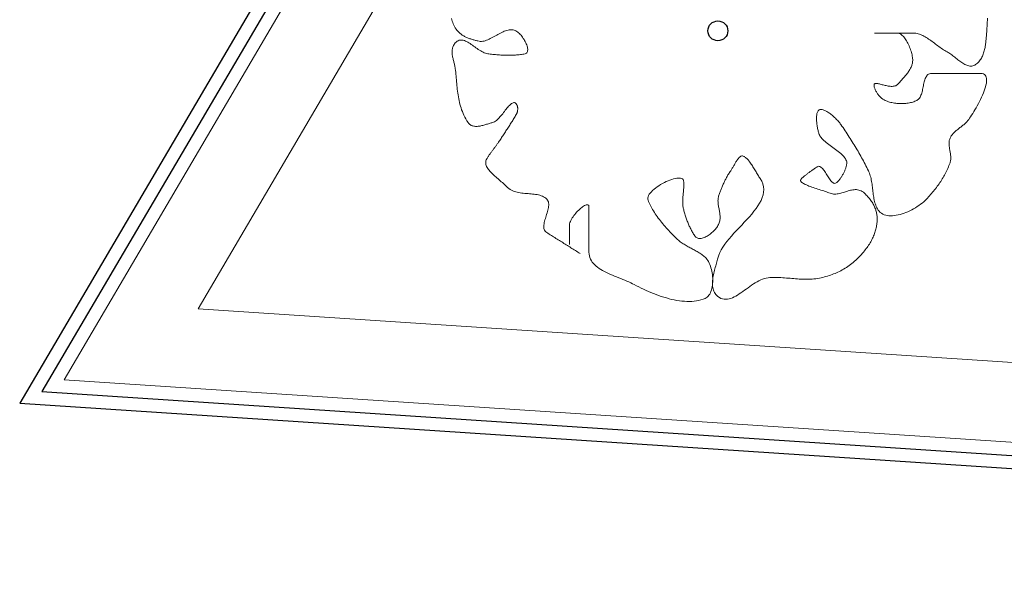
# Model space of a CAD drawing. Extents: x -1000932 to 2054797, y 285738 to 764020.
# Tile 10 of 256: x -398934 to -391503, y 536632 to 540911. Entities that reach past the tile are written whole.
import ezdxf

# ---------------------------------------------------------------- set-up
doc = ezdxf.new("R2010")
doc.units = 0
doc.header["$MEASUREMENT"] = 0
doc.layers.add('31.', color=7, linetype='CONTINUOUS')
doc.layers.add('haag', color=7, linetype='CONTINUOUS', lineweight=0, true_color=0x00f000)
doc.layers.add('optie 5', color=7, linetype='CONTINUOUS', lineweight=30)

msp = doc.modelspace()

# ---------------------------------------------------------------- linework, layer by layer
at = {"layer": '31.', "color": 7, "linetype": 'Continuous', "lineweight": 13, "ltscale": 10}
for points in [[(-395343.244, 540646.967), (-395333.244, 540646.092), (-395323.182, 540645.279), (-395313.088, 540644.592), (-395302.994, 540643.936), (-395292.838, 540643.404), (-395282.713, 540642.967), (-395272.557, 540642.592), (-395262.463, 540642.342), (-395252.369, 540642.186), (-395242.307, 540642.154), (-395232.276, 540642.217), (-395222.338, 540642.436), (-395212.432, 540642.748), (-395202.619, 540643.186), (-395192.901, 540643.748), (-395183.276, 540644.467), (-395173.776, 540645.311), (-395164.401, 540646.279), (-395155.119, 540647.436), (-395146.026, 540648.717), (-395137.057, 540650.154), (-395128.244, 540651.748), (-395119.619, 540653.529), (-395114.182, 540655.279), (-395109.651, 540657.967), (-395106.026, 540661.467), (-395103.244, 540665.748), (-395101.276, 540670.748), (-395100.088, 540676.373), (-395099.651, 540682.592), (-395099.901, 540689.311), (-395100.838, 540696.498), (-395102.401, 540704.029), (-395104.557, 540711.904), (-395107.244, 540719.998), (-395110.463, 540728.279), (-395114.151, 540736.686), (-395118.276, 540745.154), (-395122.807, 540753.592), (-395127.713, 540761.936), (-395132.932, 540770.154), (-395138.463, 540778.123), (-395144.213, 540785.842), (-395150.182, 540793.217), (-395156.338, 540800.154), (-395162.651, 540806.623), (-395169.057, 540812.561), (-395175.494, 540817.873), (-395181.994, 540822.529), (-395188.463, 540826.404), (-395194.901, 540829.498), (-395201.244, 540831.717), (-395210.463, 540833.748), (-395219.713, 540834.748), (-395229.057, 540834.811), (-395238.432, 540833.967), (-395247.838, 540832.342), (-395257.307, 540829.998), (-395266.807, 540826.998), (-395276.307, 540823.404), (-395285.869, 540819.342), (-395295.432, 540814.842), (-395305.026, 540809.998), (-395314.651, 540804.904), (-395324.244, 540799.592), (-395333.869, 540794.154), (-395343.494, 540788.686), (-395353.119, 540783.248), (-395362.744, 540777.936), (-395372.338, 540772.779), (-395381.932, 540767.904), (-395391.494, 540763.373), (-395401.026, 540759.248), (-395410.557, 540755.592), (-395420.026, 540752.498), (-395429.494, 540750.061), (-395438.901, 540748.342), (-395448.244, 540747.404), (-395457.557, 540747.342), (-395466.838, 540748.217), (-395476.026, 540750.123), (-395481.994, 540751.686), (-395487.994, 540753.279), (-395493.994, 540754.842), (-395500.026, 540756.467), (-395506.057, 540758.123), (-395512.119, 540759.811), (-395518.151, 540761.561), (-395524.213, 540763.373), (-395530.213, 540765.279), (-395536.244, 540767.279), (-395542.213, 540769.404), (-395548.182, 540771.623), (-395554.088, 540773.967), (-395559.963, 540776.467), (-395565.807, 540779.123), (-395571.588, 540781.936), (-395577.307, 540784.936), (-395582.963, 540788.123), (-395588.557, 540791.498), (-395594.057, 540795.092), (-395599.494, 540798.904), (-395604.807, 540802.967), (-395610.057, 540807.279), (-395615.213, 540811.842), (-395620.244, 540816.654), (-395625.182, 540821.779), (-395629.994, 540827.186), (-395634.682, 540832.904), (-395639.244, 540838.936), (-395646.026, 540848.873), (-395652.057, 540858.873), (-395657.338, 540868.967), (-395661.901, 540879.092), (-395665.838, 540889.311), (-395669.088, 540899.561), (-395671.744, 540909.842), (-395673.838, 540920.186)], [(-391630.401, 540922.529), (-391630.651, 540906.904), (-391631.119, 540891.436), (-391631.807, 540876.217), (-391632.619, 540861.279), (-391633.557, 540846.779), (-391634.588, 540832.779), (-391635.682, 540819.342), (-391636.776, 540806.561), (-391637.838, 540794.529), (-391638.526, 540786.623), (-391639.244, 540778.561), (-391639.963, 540770.342), (-391640.744, 540762.029), (-391641.557, 540753.592), (-391642.463, 540745.061), (-391643.432, 540736.467), (-391644.526, 540727.842), (-391645.713, 540719.186), (-391647.057, 540710.529), (-391648.557, 540701.904), (-391650.213, 540693.279), (-391652.026, 540684.748), (-391654.088, 540676.279), (-391656.338, 540667.904), (-391658.807, 540659.623), (-391661.557, 540651.498), (-391664.526, 540643.529), (-391667.807, 540635.748), (-391671.369, 540628.154), (-391675.276, 540620.779), (-391679.463, 540613.623), (-391684.026, 540606.748), (-391688.932, 540600.123), (-391694.213, 540593.811), (-391699.901, 540587.811), (-391705.963, 540582.154), (-391712.494, 540576.842), (-391719.432, 540571.936), (-391726.588, 540567.748), (-391733.838, 540564.592), (-391741.088, 540562.373), (-391748.432, 540561.123), (-391755.776, 540560.686), (-391763.182, 540561.092), (-391770.619, 540562.248), (-391778.088, 540564.092), (-391785.557, 540566.561)], [(-395389.119, 540127.279), (-395395.744, 540125.186), (-395402.557, 540123.029), (-395409.494, 540120.873), (-395416.526, 540118.748), (-395423.619, 540116.654), (-395430.807, 540114.654), (-395438.026, 540112.779), (-395445.244, 540111.029), (-395452.494, 540109.467), (-395459.682, 540108.092), (-395466.838, 540106.998), (-395473.932, 540106.154), (-395480.932, 540105.592), (-395487.807, 540105.404), (-395494.557, 540105.561), (-395501.151, 540106.123), (-395507.588, 540107.123), (-395513.776, 540108.592), (-395519.776, 540110.561), (-395525.526, 540113.029), (-395530.994, 540116.092), (-395536.213, 540119.717), (-395541.088, 540123.998), (-395545.619, 540128.904), (-395549.838, 540134.529), (-395558.557, 540148.029), (-395566.651, 540161.623), (-395574.088, 540175.279), (-395580.932, 540188.967), (-395587.213, 540202.748), (-395592.963, 540216.561), (-395598.213, 540230.436), (-395602.963, 540244.373), (-395607.276, 540258.311), (-395611.182, 540272.342), (-395614.682, 540286.373), (-395617.838, 540300.467), (-395620.682, 540314.561), (-395623.213, 540328.717), (-395625.463, 540342.904), (-395627.494, 540357.092), (-395629.338, 540371.311), (-395630.994, 540385.561), (-395632.494, 540399.811), (-395633.901, 540414.061), (-395635.213, 540428.342), (-395636.494, 540442.623), (-395637.744, 540456.904), (-395638.994, 540471.186), (-395640.276, 540485.467), (-395641.619, 540499.748), (-395643.088, 540514.029), (-395644.682, 540528.279), (-395646.432, 540542.529), (-395647.401, 540549.092), (-395648.557, 540555.717), (-395649.901, 540562.404), (-395651.401, 540569.123), (-395652.994, 540575.873), (-395654.682, 540582.654), (-395656.432, 540589.467), (-395658.213, 540596.311), (-395659.963, 540603.186), (-395661.713, 540610.029), (-395663.369, 540616.904), (-395664.901, 540623.779), (-395666.338, 540630.654), (-395667.619, 540637.529), (-395668.682, 540644.342), (-395669.526, 540651.154), (-395670.151, 540657.967), (-395670.463, 540664.717), (-395670.463, 540671.404), (-395670.119, 540678.092), (-395669.401, 540684.717), (-395668.276, 540691.248), (-395666.713, 540697.748), (-395664.682, 540704.186), (-395662.151, 540710.561), (-395659.088, 540716.811), (-395655.463, 540723.029), (-395651.276, 540729.123), (-395646.432, 540735.123), (-395639.432, 540742.311), (-395632.244, 540747.998), (-395624.869, 540752.248), (-395617.338, 540755.154), (-395609.619, 540756.842), (-395601.776, 540757.342), (-395593.776, 540756.779), (-395585.651, 540755.217), (-395577.401, 540752.811), (-395569.026, 540749.561), (-395560.557, 540745.592), (-395551.994, 540741.029), (-395543.369, 540735.904), (-395534.651, 540730.342), (-395525.869, 540724.404), (-395517.026, 540718.217), (-395508.151, 540711.842), (-395499.244, 540705.373), (-395490.307, 540698.904), (-395481.338, 540692.529), (-395472.401, 540686.311), (-395463.432, 540680.342), (-395454.494, 540674.748), (-395445.557, 540669.592), (-395436.682, 540664.967), (-395427.838, 540660.967), (-395419.026, 540657.654), (-395410.307, 540655.154), (-395401.619, 540653.529), (-395392.151, 540652.279), (-395382.557, 540651.092), (-395372.838, 540649.967), (-395363.057, 540648.904), (-395353.182, 540647.904), (-395343.244, 540646.967)], [(-392245.588, 540758.717), (-392240.463, 540750.373), (-392235.463, 540741.654), (-392230.651, 540732.592), (-392226.026, 540723.248), (-392221.619, 540713.686), (-392217.494, 540703.967), (-392213.588, 540694.123), (-392209.994, 540684.217), (-392206.713, 540674.342), (-392203.744, 540664.498), (-392201.151, 540654.748), (-392198.901, 540645.154), (-392197.088, 540635.811), (-392195.651, 540626.717), (-392194.682, 540617.936), (-392194.182, 540609.561), (-392194.151, 540601.592), (-392194.619, 540594.123), (-392195.432, 540588.061), (-392196.588, 540582.029), (-392198.057, 540575.967), (-392199.838, 540569.936), (-392201.932, 540563.904), (-392204.307, 540557.873), (-392206.963, 540551.842), (-392209.869, 540545.842), (-392213.026, 540539.842), (-392216.432, 540533.842), (-392220.026, 540527.873), (-392223.838, 540521.904), (-392227.838, 540515.967), (-392232.026, 540510.029), (-392236.369, 540504.123), (-392240.838, 540498.217), (-392245.463, 540492.342), (-392250.213, 540486.467), (-392255.057, 540480.654), (-392259.994, 540474.842), (-392264.994, 540469.029), (-392270.088, 540463.279), (-392275.213, 540457.529), (-392280.369, 540451.842), (-392285.557, 540446.154), (-392290.744, 540440.498), (-392295.932, 540434.873), (-392301.088, 540429.279), (-392306.244, 540423.717), (-392310.963, 540419.279), (-392316.213, 540415.654), (-392321.901, 540412.748), (-392328.026, 540410.561), (-392334.526, 540408.967), (-392341.307, 540407.967), (-392348.401, 540407.529), (-392355.744, 540407.529), (-392363.244, 540407.967), (-392370.932, 540408.748), (-392378.682, 540409.873), (-392386.494, 540411.279), (-392394.338, 540412.873), (-392402.119, 540414.623), (-392409.838, 540416.467), (-392417.432, 540418.373), (-392424.838, 540420.279), (-392432.057, 540422.123), (-392439.026, 540423.873), (-392445.651, 540425.467), (-392451.963, 540426.842), (-392457.869, 540427.936), (-392463.338, 540428.717), (-392468.307, 540429.123), (-392472.776, 540429.123), (-392476.651, 540428.623), (-392479.932, 540427.592), (-392482.526, 540425.967), (-392484.432, 540423.717), (-392485.432, 540421.467), (-392486.057, 540418.842), (-392486.276, 540415.842), (-392486.182, 540412.529), (-392485.713, 540408.873), (-392484.901, 540404.967), (-392483.807, 540400.779), (-392482.401, 540396.404), (-392480.713, 540391.842), (-392478.744, 540387.092), (-392476.526, 540382.217), (-392474.057, 540377.248), (-392471.369, 540372.186), (-392468.494, 540367.092), (-392465.401, 540361.998), (-392462.119, 540356.904), (-392458.713, 540351.842), (-392455.119, 540346.842), (-392451.401, 540341.967), (-392447.557, 540337.186), (-392443.619, 540332.592), (-392439.588, 540328.186), (-392435.463, 540323.967), (-392431.276, 540320.029), (-392427.057, 540316.342), (-392422.807, 540312.967), (-392418.557, 540309.904), (-392414.276, 540307.217), (-392410.026, 540304.936), (-392402.244, 540301.279), (-392394.182, 540297.904), (-392385.869, 540294.779), (-392377.307, 540291.904), (-392368.557, 540289.279), (-392359.651, 540286.936), (-392350.557, 540284.873), (-392341.338, 540283.029), (-392331.994, 540281.467), (-392322.557, 540280.186), (-392313.057, 540279.123), (-392303.526, 540278.342), (-392293.994, 540277.842)], [(-391785.557, 540566.561), (-391793.088, 540569.654), (-391800.588, 540573.248), (-391808.151, 540577.373), (-391815.713, 540581.904), (-391823.276, 540586.779), (-391830.838, 540592.029), (-391838.401, 540597.498), (-391845.932, 540603.217), (-391853.494, 540609.061), (-391861.026, 540615.029), (-391868.557, 540621.061), (-391876.057, 540627.061), (-391883.526, 540632.998), (-391890.963, 540638.842), (-391898.369, 540644.529), (-391905.776, 540649.998), (-391913.088, 540655.154), (-391920.401, 540660.029), (-391927.651, 540664.498), (-391934.838, 540668.529), (-391943.619, 540673.342), (-391952.369, 540678.498), (-391961.119, 540683.967), (-391969.869, 540689.654), (-391978.619, 540695.592), (-391987.338, 540701.717), (-391996.057, 540707.967), (-392004.776, 540714.311), (-392013.494, 540720.748), (-392022.182, 540727.248), (-392030.869, 540733.717), (-392039.588, 540740.154), (-392048.276, 540746.529), (-392056.963, 540752.811), (-392065.651, 540758.936), (-392074.338, 540764.904), (-392083.026, 540770.623), (-392091.713, 540776.123), (-392100.369, 540781.311), (-392109.057, 540786.186), (-392117.776, 540790.686), (-392126.463, 540794.811), (-392135.151, 540798.498), (-392143.838, 540801.717), (-392152.557, 540804.436), (-392161.276, 540806.592), (-392169.963, 540808.217), (-392178.713, 540809.186), (-392187.432, 540809.529), (-392196.369, 540809.529), (-392205.713, 540809.529), (-392215.401, 540809.529), (-392225.432, 540809.529), (-392235.744, 540809.529), (-392246.307, 540809.529), (-392257.088, 540809.529), (-392268.057, 540809.529), (-392279.182, 540809.529), (-392290.401, 540809.529), (-392301.682, 540809.529), (-392313.026, 540809.529), (-392324.369, 540809.529), (-392335.651, 540809.529), (-392346.901, 540809.529), (-392358.026, 540809.529), (-392368.994, 540809.529), (-392379.807, 540809.529), (-392390.401, 540809.529), (-392400.713, 540809.529), (-392410.776, 540809.529), (-392420.526, 540809.529), (-392429.901, 540809.529), (-392438.869, 540809.529), (-392447.432, 540809.529), (-392455.526, 540809.529), (-392463.088, 540809.529), (-392470.151, 540809.529), (-392476.619, 540809.529), (-392479.557, 540809.529), (-392481.119, 540809.529), (-392481.369, 540809.529), (-392480.401, 540809.529), (-392478.338, 540809.529), (-392475.213, 540809.529), (-392471.119, 540809.529), (-392466.182, 540809.529), (-392460.432, 540809.529), (-392453.963, 540809.529), (-392446.869, 540809.529), (-392439.213, 540809.529), (-392431.119, 540809.529), (-392422.651, 540809.529), (-392413.869, 540809.529), (-392404.869, 540809.529), (-392395.744, 540809.529), (-392386.557, 540809.529), (-392377.432, 540809.529), (-392368.401, 540809.529), (-392359.588, 540809.529), (-392351.057, 540809.529), (-392342.901, 540809.529), (-392335.182, 540809.529), (-392327.994, 540809.529), (-392321.432, 540809.529), (-392315.557, 540809.529), (-392310.463, 540809.529), (-392306.244, 540809.529), (-392300.807, 540808.998), (-392295.307, 540807.529), (-392289.744, 540805.092), (-392284.151, 540801.779), (-392278.526, 540797.654), (-392272.901, 540792.779), (-392267.307, 540787.154), (-392261.776, 540780.904), (-392256.276, 540774.029), (-392250.869, 540766.623), (-392245.588, 540758.717)], [(-392293.994, 540277.842), (-392284.432, 540277.561), (-392274.901, 540277.561), (-392265.432, 540277.842), (-392256.026, 540278.342), (-392246.744, 540279.123), (-392237.557, 540280.186), (-392228.526, 540281.467), (-392219.651, 540283.029), (-392210.963, 540284.873), (-392202.494, 540286.936), (-392194.244, 540289.279), (-392186.276, 540291.904), (-392178.588, 540294.779), (-392171.182, 540297.904), (-392164.151, 540301.279), (-392157.432, 540304.936), (-392151.901, 540308.779), (-392146.901, 540313.498), (-392142.432, 540319.061), (-392138.432, 540325.342), (-392134.838, 540332.311), (-392131.619, 540339.842), (-392128.713, 540347.904), (-392126.088, 540356.404), (-392123.682, 540365.279), (-392121.494, 540374.467), (-392119.401, 540383.842), (-392117.432, 540393.373), (-392115.526, 540402.998), (-392113.588, 540412.592), (-392111.619, 540422.092), (-392109.557, 540431.467), (-392107.369, 540440.592), (-392104.994, 540449.436), (-392102.369, 540457.904), (-392099.494, 540465.904), (-392096.307, 540473.373), (-392092.744, 540480.248), (-392088.744, 540486.467), (-392084.307, 540491.904), (-392079.369, 540496.529), (-392073.869, 540500.279), (-392067.776, 540503.029), (-392061.057, 540504.748), (-392053.619, 540505.311), (-392047.994, 540505.311), (-392042.369, 540505.311), (-392036.744, 540505.311), (-392031.119, 540505.311), (-392025.494, 540505.311), (-392019.869, 540505.311), (-392014.244, 540505.311), (-392008.619, 540505.311), (-392002.994, 540505.311), (-391997.369, 540505.311), (-391991.713, 540505.311), (-391986.088, 540505.311), (-391980.463, 540505.311), (-391974.838, 540505.311), (-391969.213, 540505.311), (-391963.588, 540505.311), (-391957.963, 540505.311), (-391952.338, 540505.311), (-391946.713, 540505.311), (-391941.088, 540505.311), (-391935.463, 540505.311), (-391929.838, 540505.311), (-391924.182, 540505.311), (-391918.557, 540505.311), (-391912.932, 540505.311), (-391907.307, 540505.311), (-391901.682, 540505.311), (-391896.057, 540505.311), (-391890.432, 540505.311), (-391883.244, 540505.311), (-391876.088, 540505.311), (-391868.901, 540505.311), (-391861.713, 540505.311), (-391854.526, 540505.311), (-391847.369, 540505.311), (-391840.182, 540505.311), (-391832.994, 540505.311), (-391825.807, 540505.311), (-391818.651, 540505.311), (-391811.463, 540505.311), (-391804.276, 540505.311), (-391797.088, 540505.311), (-391789.932, 540505.311), (-391782.744, 540505.311), (-391775.557, 540505.311), (-391768.369, 540505.311), (-391761.213, 540505.311), (-391754.026, 540505.311), (-391746.838, 540505.311), (-391739.651, 540505.311), (-391732.494, 540505.311), (-391725.307, 540505.311), (-391718.119, 540505.311), (-391710.963, 540505.311), (-391703.776, 540505.311), (-391696.588, 540505.311), (-391689.401, 540505.311), (-391682.244, 540505.311), (-391670.744, 540504.436), (-391661.057, 540501.811), (-391653.119, 540497.561), (-391646.776, 540491.779), (-391641.994, 540484.592), (-391638.682, 540476.123), (-391636.744, 540466.404), (-391636.088, 540455.592), (-391636.651, 540443.779), (-391638.338, 540431.092), (-391641.088, 540417.592), (-391644.776, 540403.404), (-391649.307, 540388.623), (-391654.651, 540373.342), (-391660.713, 540357.717)], [(-391660.713, 540357.717), (-391667.369, 540341.779), (-391674.557, 540325.686), (-391682.213, 540309.529), (-391690.213, 540293.404), (-391698.494, 540277.404), (-391706.963, 540261.654), (-391715.557, 540246.248), (-391724.182, 540231.279), (-391732.713, 540216.873), (-391741.119, 540203.123), (-391749.307, 540190.123), (-391757.182, 540177.998), (-391764.651, 540166.811), (-391771.619, 540156.717), (-391775.494, 540151.529), (-391779.651, 540146.436), (-391784.088, 540141.467), (-391788.744, 540136.623), (-391793.619, 540131.873), (-391798.682, 540127.217), (-391803.932, 540122.592), (-391809.307, 540118.061), (-391814.807, 540113.592), (-391820.369, 540109.123), (-391826.026, 540104.686), (-391831.744, 540100.279), (-391837.463, 540095.873), (-391843.213, 540091.436), (-391848.901, 540086.998), (-391854.557, 540082.529), (-391860.151, 540077.998), (-391865.619, 540073.404), (-391870.994, 540068.748), (-391876.182, 540064.029), (-391881.244, 540059.186), (-391886.088, 540054.248), (-391890.744, 540049.186), (-391895.119, 540043.998), (-391899.244, 540038.686), (-391903.088, 540033.186), (-391906.619, 540027.561), (-391909.807, 540021.748), (-391912.619, 540015.717), (-391914.838, 540009.998), (-391916.619, 540004.123), (-391917.932, 539998.186), (-391918.901, 539992.123), (-391919.494, 539985.967), (-391919.776, 539979.717), (-391919.744, 539973.436), (-391919.463, 539967.029), (-391918.963, 539960.592), (-391918.276, 539954.123), (-391917.432, 539947.561), (-391916.463, 539940.998), (-391915.401, 539934.373), (-391914.276, 539927.748), (-391913.119, 539921.092), (-391911.963, 539914.404), (-391910.869, 539907.748), (-391909.838, 539901.092), (-391908.901, 539894.436), (-391908.119, 539887.811), (-391907.494, 539881.217), (-391907.088, 539874.654), (-391906.901, 539868.154), (-391906.994, 539861.654), (-391907.369, 539855.248), (-391908.119, 539848.904), (-391909.213, 539842.623), (-391910.713, 539836.436), (-391912.619, 539830.311), (-391916.526, 539819.654), (-391920.619, 539809.123), (-391924.869, 539798.686), (-391929.307, 539788.342), (-391933.901, 539778.123), (-391938.651, 539767.998), (-391943.588, 539757.936), (-391948.713, 539747.998), (-391953.963, 539738.154), (-391959.401, 539728.373), (-391964.963, 539718.686), (-391970.713, 539709.092), (-391976.619, 539699.561), (-391982.682, 539690.123), (-391988.869, 539680.748), (-391995.244, 539671.436), (-392001.744, 539662.186), (-392008.401, 539653.029), (-392015.213, 539643.904), (-392022.151, 539634.842), (-392029.244, 539625.842), (-392036.463, 539616.904), (-392043.838, 539607.998), (-392051.338, 539599.154), (-392058.963, 539590.342), (-392066.744, 539581.592), (-392074.651, 539572.873), (-392082.682, 539564.186), (-392090.838, 539555.529), (-392100.588, 539545.748), (-392111.119, 539536.061), (-392122.369, 539526.561), (-392134.276, 539517.248), (-392146.776, 539508.186), (-392159.744, 539499.404), (-392173.213, 539490.936), (-392187.057, 539482.873), (-392201.213, 539475.186), (-392215.651, 539467.967), (-392230.276, 539461.279), (-392245.057, 539455.092), (-392259.901, 539449.498), (-392274.713, 539444.529), (-392289.494, 539440.248), (-392304.182, 539436.654), (-392318.651, 539433.811)], [(-395403.619, 539868.404), (-395400.901, 539872.748), (-395398.119, 539877.092), (-395395.276, 539881.436), (-395392.338, 539885.779), (-395389.401, 539890.123), (-395386.369, 539894.467), (-395383.307, 539898.811), (-395380.213, 539903.154), (-395377.088, 539907.498), (-395373.932, 539911.842), (-395370.713, 539916.186), (-395367.526, 539920.529), (-395364.276, 539924.873), (-395361.057, 539929.217), (-395357.807, 539933.561), (-395354.557, 539937.904), (-395351.307, 539942.248), (-395348.057, 539946.592), (-395344.838, 539950.967), (-395341.619, 539955.311), (-395338.432, 539959.654), (-395335.276, 539963.998), (-395332.151, 539968.342), (-395329.057, 539972.686), (-395325.994, 539977.029), (-395322.994, 539981.373), (-395320.026, 539985.717), (-395315.307, 539992.717), (-395310.619, 539999.748), (-395305.901, 540006.779), (-395301.182, 540013.842), (-395296.494, 540020.936), (-395291.776, 540028.029), (-395287.088, 540035.154), (-395282.401, 540042.279), (-395277.713, 540049.436), (-395273.026, 540056.623), (-395268.369, 540063.811), (-395263.682, 540070.998), (-395259.026, 540078.217), (-395254.369, 540085.404), (-395249.744, 540092.654), (-395245.119, 540099.873), (-395240.494, 540107.123), (-395235.901, 540114.342), (-395231.307, 540121.592), (-395226.713, 540128.842), (-395222.151, 540136.092), (-395217.588, 540143.342), (-395213.057, 540150.592), (-395208.557, 540157.811), (-395204.057, 540165.061), (-395199.557, 540172.279), (-395195.088, 540179.498), (-395190.651, 540186.717), (-395186.244, 540193.936), (-395184.807, 540196.342), (-395183.494, 540198.904), (-395182.276, 540201.561), (-395181.151, 540204.311), (-395180.119, 540207.154), (-395179.182, 540210.061), (-395178.338, 540213.029), (-395177.619, 540216.061), (-395176.963, 540219.154), (-395176.432, 540222.279), (-395175.994, 540225.404), (-395175.651, 540228.592), (-395175.401, 540231.748), (-395175.276, 540234.904), (-395175.244, 540238.061), (-395175.307, 540241.217), (-395175.494, 540244.311), (-395175.776, 540247.373), (-395176.182, 540250.373), (-395176.682, 540253.342), (-395177.276, 540256.217), (-395178.026, 540258.998), (-395178.838, 540261.717), (-395179.807, 540264.311), (-395180.838, 540266.811), (-395182.026, 540269.186), (-395183.307, 540271.436), (-395184.713, 540273.561), (-395186.244, 540275.529), (-395190.713, 540279.998), (-395195.369, 540282.936), (-395200.213, 540284.467), (-395205.182, 540284.686), (-395210.338, 540283.686), (-395215.651, 540281.529), (-395221.088, 540278.342), (-395226.682, 540274.186), (-395232.401, 540269.186), (-395238.213, 540263.436), (-395244.182, 540257.029), (-395250.244, 540250.029), (-395256.432, 540242.561), (-395262.713, 540234.717), (-395269.088, 540226.561), (-395275.526, 540218.217), (-395282.057, 540209.779), (-395288.682, 540201.311), (-395295.369, 540192.936), (-395302.088, 540184.748), (-395308.901, 540176.842), (-395315.744, 540169.279), (-395322.619, 540162.186), (-395329.526, 540155.654), (-395336.494, 540149.748), (-395343.463, 540144.592), (-395350.432, 540140.279), (-395357.432, 540136.904), (-395364.432, 540134.529), (-395370.276, 540132.936), (-395376.338, 540131.186), (-395382.619, 540129.279), (-395389.119, 540127.279)], [(-392318.651, 539433.811), (-392332.869, 539431.779), (-392346.776, 539430.561), (-392360.307, 539430.248), (-392373.401, 539430.842), (-392385.963, 539432.404), (-392397.963, 539434.967), (-392409.338, 539438.592), (-392420.026, 539443.311), (-392429.932, 539449.154), (-392438.994, 539456.186), (-392447.182, 539464.404), (-392454.432, 539473.936), (-392459.682, 539482.436), (-392464.463, 539491.217), (-392468.744, 539500.311), (-392472.557, 539509.686), (-392475.994, 539519.279), (-392479.088, 539529.123), (-392481.807, 539539.154), (-392484.244, 539549.373), (-392486.401, 539559.748), (-392488.338, 539570.279), (-392490.088, 539580.936), (-392491.682, 539591.686), (-392493.151, 539602.529), (-392494.526, 539613.436), (-392495.869, 539624.404), (-392497.182, 539635.373), (-392498.494, 539646.342), (-392499.901, 539657.311), (-392501.369, 539668.217), (-392502.963, 539679.092), (-392504.744, 539689.873), (-392506.682, 539700.561), (-392508.869, 539711.123), (-392511.338, 539721.561), (-392514.088, 539731.842), (-392517.182, 539741.936), (-392520.651, 539751.811), (-392524.526, 539761.498), (-392528.838, 539770.936), (-392534.901, 539783.248), (-392541.057, 539795.529), (-392547.276, 539807.811), (-392553.588, 539820.061), (-392559.994, 539832.279), (-392566.463, 539844.498), (-392572.994, 539856.654), (-392579.619, 539868.842), (-392586.338, 539880.967), (-392593.119, 539893.092), (-392599.994, 539905.186), (-392606.932, 539917.248), (-392613.932, 539929.311), (-392621.026, 539941.342), (-392628.213, 539953.342), (-392635.463, 539965.342), (-392642.776, 539977.311), (-392650.182, 539989.279), (-392657.651, 540001.186), (-392665.182, 540013.123), (-392672.807, 540024.998), (-392680.526, 540036.873), (-392688.276, 540048.748), (-392696.119, 540060.592), (-392704.057, 540072.404), (-392712.026, 540084.217), (-392720.088, 540095.998), (-392728.213, 540107.779), (-392736.432, 540119.529), (-392740.619, 540125.279), (-392745.119, 540131.154), (-392749.901, 540137.092), (-392754.963, 540143.092), (-392760.307, 540149.092), (-392765.838, 540155.092), (-392771.588, 540161.061), (-392777.494, 540166.967), (-392783.588, 540172.811), (-392789.776, 540178.498), (-392796.088, 540184.061), (-392802.463, 540189.467), (-392808.901, 540194.686), (-392815.369, 540199.686), (-392821.838, 540204.436), (-392828.307, 540208.904), (-392834.713, 540213.092), (-392841.088, 540216.967), (-392847.338, 540220.467), (-392853.463, 540223.592), (-392859.494, 540226.342), (-392865.338, 540228.623), (-392870.994, 540230.467), (-392876.432, 540231.842), (-392881.651, 540232.686), (-392886.588, 540233.029), (-392891.244, 540232.779), (-392895.619, 540231.967), (-392899.619, 540230.529), (-392903.057, 540228.498), (-392906.119, 540225.779), (-392908.869, 540222.342), (-392911.244, 540218.311), (-392913.307, 540213.686), (-392915.057, 540208.529), (-392916.526, 540202.873), (-392917.713, 540196.779), (-392918.619, 540190.279), (-392919.276, 540183.436), (-392919.682, 540176.248), (-392919.838, 540168.811), (-392919.807, 540161.154), (-392919.557, 540153.311), (-392919.088, 540145.342), (-392918.463, 540137.311), (-392917.682, 540129.217), (-392916.713, 540121.092), (-392915.619, 540113.061)], [(-392915.619, 540113.061), (-392914.401, 540105.092), (-392913.057, 540097.279), (-392911.619, 540089.654), (-392910.088, 540082.248), (-392908.463, 540075.123), (-392906.776, 540068.311), (-392905.026, 540061.842), (-392903.244, 540055.811), (-392901.463, 540050.217), (-392899.619, 540045.123), (-392896.088, 540037.217), (-392891.463, 540029.373), (-392885.901, 540021.561), (-392879.432, 540013.779), (-392872.213, 540006.061), (-392864.244, 539998.373), (-392855.682, 539990.686), (-392846.619, 539983.061), (-392837.088, 539975.436), (-392827.244, 539967.842), (-392817.119, 539960.248), (-392806.838, 539952.686), (-392796.463, 539945.123), (-392786.088, 539937.561), (-392775.838, 539930.029), (-392765.744, 539922.467), (-392755.963, 539914.904), (-392746.526, 539907.342), (-392737.526, 539899.748), (-392729.088, 539892.154), (-392721.244, 539884.529), (-392714.151, 539876.904), (-392707.869, 539869.248), (-392702.463, 539861.561), (-392698.057, 539853.842), (-392694.713, 539846.061), (-392692.557, 539838.248), (-392691.619, 539830.404), (-392692.026, 539822.529), (-392692.682, 539818.311), (-392693.494, 539813.967), (-392694.463, 539809.467), (-392695.588, 539804.842), (-392696.869, 539800.092), (-392698.276, 539795.248), (-392699.838, 539790.311), (-392701.526, 539785.311), (-392703.369, 539780.217), (-392705.338, 539775.092), (-392707.463, 539769.904), (-392709.713, 539764.686), (-392712.088, 539759.436), (-392714.619, 539754.186), (-392717.244, 539748.967), (-392720.026, 539743.717), (-392722.901, 539738.498), (-392725.901, 539733.342), (-392729.026, 539728.217), (-392732.276, 539723.154), (-392735.651, 539718.154), (-392739.119, 539713.248), (-392742.713, 539708.404), (-392746.401, 539703.717), (-392750.213, 539699.092), (-392754.119, 539694.654), (-392758.119, 539690.311), (-392762.213, 539686.123), (-392766.432, 539682.123), (-392771.494, 539678.279), (-392776.588, 539676.029), (-392781.682, 539675.248), (-392786.776, 539675.873), (-392791.869, 539677.717), (-392796.932, 539680.717), (-392802.057, 539684.717), (-392807.151, 539689.654), (-392812.244, 539695.373), (-392817.338, 539701.779), (-392822.463, 539708.748), (-392827.557, 539716.186), (-392832.682, 539723.936), (-392837.776, 539731.904), (-392842.901, 539739.998), (-392848.026, 539748.092), (-392853.119, 539756.061), (-392858.244, 539763.779), (-392863.369, 539771.154), (-392868.494, 539778.061), (-392873.619, 539784.373), (-392878.744, 539789.998), (-392883.869, 539794.811), (-392888.994, 539798.717), (-392894.119, 539801.592), (-392899.244, 539803.279), (-392904.369, 539803.717), (-392909.494, 539802.779), (-392914.619, 539800.311), (-392918.682, 539797.748), (-392922.838, 539795.061), (-392927.088, 539792.279), (-392931.369, 539789.404), (-392935.744, 539786.467), (-392940.151, 539783.436), (-392944.619, 539780.373), (-392949.088, 539777.217), (-392953.588, 539774.029), (-392958.119, 539770.811), (-392962.651, 539767.561), (-392967.151, 539764.248), (-392971.651, 539760.936), (-392976.119, 539757.623), (-392980.557, 539754.311), (-392984.932, 539750.967), (-392989.276, 539747.654), (-392993.557, 539744.373), (-392997.744, 539741.092), (-393001.838, 539737.873), (-393005.869, 539734.686)], [(-394705.026, 539145.717), (-394713.682, 539151.186), (-394722.307, 539156.623), (-394730.963, 539162.092), (-394739.588, 539167.529), (-394748.244, 539172.967), (-394756.901, 539178.404), (-394765.557, 539183.873), (-394774.182, 539189.311), (-394782.838, 539194.748), (-394791.494, 539200.186), (-394800.151, 539205.623), (-394808.807, 539211.061), (-394817.463, 539216.498), (-394826.088, 539221.936), (-394834.744, 539227.342), (-394843.401, 539232.779), (-394852.057, 539238.217), (-394860.713, 539243.654), (-394869.369, 539249.092), (-394878.026, 539254.529), (-394886.651, 539259.967), (-394895.307, 539265.404), (-394903.963, 539270.842), (-394912.619, 539276.279), (-394921.244, 539281.748), (-394929.901, 539287.186), (-394938.557, 539292.623), (-394947.182, 539298.061), (-394955.838, 539303.529), (-394962.494, 539308.529), (-394967.838, 539314.248), (-394971.963, 539320.623), (-394974.932, 539327.623), (-394976.901, 539335.154), (-394977.901, 539343.217), (-394978.057, 539351.717), (-394977.463, 539360.654), (-394976.213, 539369.967), (-394974.369, 539379.561), (-394972.057, 539389.436), (-394969.369, 539399.498), (-394966.401, 539409.748), (-394963.244, 539420.123), (-394959.963, 539430.529), (-394956.682, 539440.967), (-394953.494, 539451.373), (-394950.494, 539461.717), (-394947.744, 539471.904), (-394945.369, 539481.904), (-394943.432, 539491.686), (-394942.088, 539501.154), (-394941.338, 539510.311), (-394941.369, 539519.092), (-394942.213, 539527.436), (-394943.994, 539535.311), (-394946.807, 539542.654), (-394950.713, 539549.404), (-394955.838, 539555.529), (-394963.401, 539562.404), (-394971.526, 539568.436), (-394980.151, 539573.654), (-394989.213, 539578.123), (-394998.713, 539581.936), (-395008.588, 539585.154), (-395018.838, 539587.842), (-395029.401, 539590.061), (-395040.244, 539591.904), (-395051.338, 539593.404), (-395062.651, 539594.654), (-395074.119, 539595.748), (-395085.713, 539596.686), (-395097.432, 539597.592), (-395109.213, 539598.529), (-395121.026, 539599.529), (-395132.807, 539600.717), (-395144.557, 539602.092), (-395156.244, 539603.811), (-395167.776, 539605.842), (-395179.182, 539608.342), (-395190.401, 539611.342), (-395201.401, 539614.904), (-395212.151, 539619.123), (-395222.588, 539624.029), (-395232.682, 539629.717), (-395242.401, 539636.248), (-395251.744, 539643.686), (-395260.619, 539652.123), (-395267.713, 539659.248), (-395275.151, 539666.404), (-395282.869, 539673.529), (-395290.838, 539680.686), (-395298.963, 539687.811), (-395307.213, 539694.967), (-395315.557, 539702.092), (-395323.901, 539709.248), (-395332.213, 539716.404), (-395340.432, 539723.561), (-395348.526, 539730.686), (-395356.401, 539737.842), (-395364.057, 539744.998), (-395371.401, 539752.154), (-395378.369, 539759.311), (-395384.932, 539766.467), (-395391.057, 539773.623), (-395396.651, 539780.779), (-395401.682, 539787.967), (-395406.088, 539795.123), (-395409.807, 539802.279), (-395412.807, 539809.467), (-395414.994, 539816.654), (-395416.369, 539823.811), (-395416.869, 539830.998), (-395416.401, 539838.154), (-395414.963, 539845.342), (-395412.432, 539852.529), (-395408.838, 539859.717), (-395406.276, 539864.061), (-395403.619, 539868.404)], [(-393675.026, 539072.592), (-393672.182, 539082.623), (-393669.463, 539092.404), (-393666.932, 539101.842), (-393664.619, 539110.936), (-393658.307, 539131.811), (-393649.651, 539152.686), (-393638.932, 539173.529), (-393626.338, 539194.373), (-393612.088, 539215.217), (-393596.432, 539236.029), (-393579.526, 539256.811), (-393561.651, 539277.623), (-393542.994, 539298.404), (-393523.776, 539319.154), (-393504.244, 539339.904), (-393484.588, 539360.654), (-393465.026, 539381.373), (-393445.807, 539402.092), (-393427.119, 539422.779), (-393409.182, 539443.498), (-393392.244, 539464.154), (-393376.494, 539484.842), (-393362.182, 539505.498), (-393349.494, 539526.154), (-393338.682, 539546.779), (-393329.963, 539567.404), (-393323.526, 539588.029), (-393319.588, 539608.623), (-393318.401, 539629.217), (-393320.182, 539649.811), (-393325.119, 539670.404), (-393333.463, 539690.967), (-393345.432, 539711.529), (-393349.838, 539718.186), (-393354.276, 539725.061), (-393358.713, 539732.154), (-393363.213, 539739.404), (-393367.682, 539746.811), (-393372.182, 539754.279), (-393376.713, 539761.842), (-393381.244, 539769.436), (-393385.807, 539777.061), (-393390.369, 539784.623), (-393394.963, 539792.154), (-393399.557, 539799.592), (-393404.151, 539806.904), (-393408.776, 539814.061), (-393413.401, 539821.061), (-393418.026, 539827.811), (-393422.651, 539834.342), (-393427.307, 539840.592), (-393431.963, 539846.529), (-393436.619, 539852.123), (-393441.276, 539857.342), (-393445.932, 539862.154), (-393450.619, 539866.561), (-393455.276, 539870.467), (-393459.963, 539873.873), (-393464.619, 539876.779), (-393469.307, 539879.092), (-393473.963, 539880.811), (-393478.619, 539881.936), (-393481.713, 539882.154), (-393484.776, 539881.873), (-393487.869, 539881.061), (-393490.963, 539879.779), (-393494.026, 539878.061), (-393497.119, 539875.904), (-393500.213, 539873.342), (-393503.307, 539870.436), (-393506.401, 539867.154), (-393509.463, 539863.561), (-393512.557, 539859.686), (-393515.651, 539855.561), (-393518.744, 539851.186), (-393521.838, 539846.592), (-393524.932, 539841.811), (-393528.026, 539836.904), (-393531.119, 539831.842), (-393534.213, 539826.686), (-393537.276, 539821.467), (-393540.369, 539816.186), (-393543.463, 539810.873), (-393546.526, 539805.561), (-393549.619, 539800.311), (-393552.682, 539795.092), (-393555.776, 539789.998), (-393558.838, 539784.998), (-393561.901, 539780.123), (-393564.963, 539775.436), (-393568.026, 539770.936), (-393572.369, 539764.592), (-393576.557, 539758.248), (-393580.619, 539751.904), (-393584.557, 539745.561), (-393588.369, 539739.217), (-393592.026, 539732.904), (-393595.619, 539726.561), (-393599.088, 539720.217), (-393602.432, 539713.873), (-393605.682, 539707.498), (-393608.869, 539701.154), (-393611.963, 539694.811), (-393614.963, 539688.436), (-393617.901, 539682.061), (-393620.744, 539675.717), (-393623.557, 539669.311), (-393626.307, 539662.936), (-393628.994, 539656.529), (-393631.651, 539650.123), (-393634.244, 539643.717), (-393636.807, 539637.311), (-393639.369, 539630.873), (-393641.869, 539624.436), (-393644.401, 539617.967), (-393646.869, 539611.498), (-393649.369, 539605.029), (-393651.838, 539598.529)], [(-393924.432, 539696.529), (-393927.276, 539703.092), (-393931.807, 539708.217), (-393937.932, 539711.936), (-393945.463, 539714.342), (-393954.276, 539715.529), (-393964.244, 539715.529), (-393975.213, 539714.404), (-393987.057, 539712.279), (-393999.651, 539709.154), (-394012.807, 539705.123), (-394026.432, 539700.279), (-394040.369, 539694.654), (-394054.494, 539688.311), (-394068.651, 539681.373), (-394082.682, 539673.873), (-394096.526, 539665.873), (-394109.963, 539657.436), (-394122.869, 539648.654), (-394135.151, 539639.592), (-394146.619, 539630.311), (-394157.182, 539620.904), (-394166.651, 539611.373), (-394174.932, 539601.873), (-394181.869, 539592.404), (-394187.307, 539583.061), (-394191.119, 539573.904), (-394193.151, 539565.029), (-394193.307, 539556.467), (-394191.432, 539548.311), (-394187.619, 539538.592), (-394183.432, 539528.717), (-394178.807, 539518.686), (-394173.807, 539508.498), (-394168.463, 539498.217), (-394162.744, 539487.811), (-394156.713, 539477.311), (-394150.338, 539466.748), (-394143.651, 539456.123), (-394136.682, 539445.436), (-394129.432, 539434.717), (-394121.932, 539423.967), (-394114.151, 539413.217), (-394106.182, 539402.467), (-394097.963, 539391.748), (-394089.557, 539381.029), (-394080.963, 539370.404), (-394072.213, 539359.811), (-394063.276, 539349.279), (-394054.213, 539338.873), (-394045.026, 539328.529), (-394035.744, 539318.342), (-394026.338, 539308.248), (-394016.869, 539298.311), (-394007.338, 539288.561), (-393997.744, 539278.967), (-393988.119, 539269.529), (-393978.494, 539260.311), (-393968.838, 539251.311), (-393962.338, 539245.529), (-393955.619, 539239.936), (-393948.776, 539234.561), (-393941.744, 539229.373), (-393934.588, 539224.373), (-393927.307, 539219.498), (-393919.932, 539214.779), (-393912.432, 539210.186), (-393904.869, 539205.717), (-393897.244, 539201.342), (-393889.588, 539197.061), (-393881.901, 539192.842), (-393874.182, 539188.654), (-393866.463, 539184.561), (-393858.776, 539180.467), (-393851.088, 539176.373), (-393843.463, 539172.311), (-393835.901, 539168.217), (-393828.432, 539164.092), (-393821.026, 539159.936), (-393813.744, 539155.717), (-393806.588, 539151.404), (-393799.588, 539147.029), (-393792.713, 539142.561), (-393786.026, 539137.967), (-393779.494, 539133.217), (-393773.182, 539128.342), (-393767.088, 539123.342), (-393761.244, 539118.123), (-393754.182, 539110.936), (-393747.526, 539102.779), (-393741.307, 539093.748), (-393735.494, 539083.936), (-393730.151, 539073.373), (-393725.213, 539062.186), (-393720.776, 539050.436), (-393716.776, 539038.186), (-393713.276, 539025.529), (-393710.276, 539012.529), (-393707.744, 538999.279), (-393705.776, 538985.873), (-393704.307, 538972.342), (-393703.369, 538958.811), (-393702.994, 538945.342), (-393703.151, 538931.998), (-393703.901, 538918.873), (-393705.244, 538906.061), (-393707.151, 538893.592), (-393709.682, 538881.592), (-393712.807, 538870.123), (-393716.557, 538859.248), (-393720.932, 538849.061), (-393725.994, 538839.654), (-393731.682, 538831.061), (-393738.026, 538823.404), (-393745.088, 538816.748), (-393752.807, 538811.154), (-393761.244, 538806.717), (-393776.838, 538800.561), (-393792.963, 538795.373)], [(-393005.869, 539734.686), (-393009.776, 539731.529), (-393013.557, 539728.436), (-393017.244, 539725.436), (-393020.776, 539722.467), (-393024.182, 539719.592), (-393027.432, 539716.811), (-393030.526, 539714.123), (-393033.432, 539711.529), (-393037.244, 539707.373), (-393039.557, 539703.248), (-393040.369, 539699.123), (-393039.838, 539695.029), (-393038.026, 539690.904), (-393034.994, 539686.842), (-393030.838, 539682.779), (-393025.651, 539678.748), (-393019.463, 539674.717), (-393012.401, 539670.717), (-393004.557, 539666.717), (-392995.963, 539662.779), (-392986.744, 539658.842), (-392976.963, 539654.936), (-392966.713, 539651.061), (-392956.057, 539647.217), (-392945.088, 539643.404), (-392933.869, 539639.623), (-392922.494, 539635.873), (-392911.057, 539632.154), (-392899.619, 539628.467), (-392888.244, 539624.842), (-392877.088, 539621.217), (-392866.151, 539617.654), (-392855.526, 539614.154), (-392845.338, 539610.686), (-392835.651, 539607.248), (-392826.494, 539603.873), (-392818.026, 539600.529), (-392809.276, 539597.467), (-392800.463, 539595.373), (-392791.588, 539594.154), (-392782.651, 539593.717), (-392773.682, 539593.967), (-392764.651, 539594.842), (-392755.557, 539596.279), (-392746.463, 539598.154), (-392737.338, 539600.436), (-392728.182, 539602.998), (-392718.994, 539605.811), (-392709.807, 539608.717), (-392700.651, 539611.717), (-392691.463, 539614.654), (-392682.276, 539617.498), (-392673.119, 539620.154), (-392663.994, 539622.529), (-392654.901, 539624.592), (-392645.807, 539626.186), (-392636.776, 539627.279), (-392627.807, 539627.748), (-392618.869, 539627.592), (-392609.963, 539626.654), (-392601.151, 539624.842), (-392592.401, 539622.154), (-392583.744, 539618.467), (-392575.151, 539613.654), (-392566.651, 539607.717), (-392558.244, 539600.529), (-392551.213, 539593.811), (-392544.494, 539587.061), (-392538.057, 539580.279), (-392531.901, 539573.498), (-392525.994, 539566.717), (-392520.401, 539559.873), (-392515.057, 539553.061), (-392509.963, 539546.186), (-392505.182, 539539.311), (-392500.651, 539532.436), (-392496.369, 539525.529), (-392492.369, 539518.623), (-392488.619, 539511.717), (-392485.119, 539504.779), (-392481.901, 539497.842), (-392478.901, 539490.873), (-392476.182, 539483.936), (-392473.682, 539476.967), (-392471.463, 539469.998), (-392469.463, 539462.998), (-392467.713, 539456.029), (-392466.213, 539449.029), (-392464.932, 539442.061), (-392463.901, 539435.061), (-392463.119, 539428.061), (-392462.557, 539421.092), (-392462.213, 539414.092), (-392462.119, 539407.092), (-392462.244, 539400.123), (-392462.619, 539391.436), (-392463.276, 539382.748), (-392464.151, 539374.061), (-392465.244, 539365.342), (-392466.588, 539356.654), (-392468.151, 539347.904), (-392469.994, 539339.186), (-392472.057, 539330.436), (-392474.338, 539321.717), (-392476.901, 539312.967), (-392479.682, 539304.217), (-392482.713, 539295.467), (-392485.994, 539286.717), (-392489.526, 539277.967), (-392493.307, 539269.248), (-392497.338, 539260.498), (-392501.619, 539251.748), (-392506.182, 539243.029), (-392510.963, 539234.279), (-392516.026, 539225.561), (-392521.338, 539216.842), (-392526.901, 539208.154), (-392532.713, 539199.436)], [(-393651.838, 539598.529), (-393654.338, 539592.029), (-393656.838, 539585.529), (-393659.182, 539578.654), (-393660.994, 539571.654), (-393662.307, 539564.592), (-393663.182, 539557.436), (-393663.619, 539550.217), (-393663.713, 539542.936), (-393663.463, 539535.592), (-393662.932, 539528.154), (-393662.151, 539520.717), (-393661.151, 539513.217), (-393659.994, 539505.654), (-393658.682, 539498.092), (-393657.307, 539490.467), (-393655.901, 539482.842), (-393654.463, 539475.217), (-393653.088, 539467.561), (-393651.776, 539459.904), (-393650.588, 539452.279), (-393649.526, 539444.623), (-393648.713, 539436.998), (-393648.088, 539429.404), (-393647.776, 539421.842), (-393647.776, 539414.311), (-393648.151, 539406.811), (-393648.932, 539399.342), (-393650.119, 539391.967), (-393651.838, 539384.623), (-393654.057, 539377.342), (-393656.838, 539370.123), (-393660.026, 539363.342), (-393663.776, 539356.467), (-393668.088, 539349.592), (-393672.869, 539342.686), (-393678.088, 539335.842), (-393683.744, 539329.029), (-393689.744, 539322.342), (-393696.088, 539315.811), (-393702.713, 539309.436), (-393709.619, 539303.279), (-393716.713, 539297.404), (-393723.963, 539291.779), (-393731.369, 539286.467), (-393738.838, 539281.529), (-393746.401, 539276.967), (-393753.932, 539272.842), (-393761.463, 539269.154), (-393768.932, 539265.998), (-393776.276, 539263.342), (-393783.463, 539261.279), (-393790.463, 539259.811), (-393797.244, 539258.998), (-393803.776, 539258.842), (-393809.994, 539259.404), (-393815.838, 539260.717), (-393821.338, 539262.811), (-393826.369, 539265.717), (-393830.963, 539269.467), (-393835.026, 539274.123), (-393839.244, 539279.904), (-393843.369, 539285.873), (-393847.401, 539291.998), (-393851.369, 539298.279), (-393855.244, 539304.717), (-393859.026, 539311.279), (-393862.744, 539317.967), (-393866.369, 539324.779), (-393869.901, 539331.717), (-393873.369, 539338.748), (-393876.744, 539345.904), (-393880.057, 539353.123), (-393883.276, 539360.436), (-393886.432, 539367.811), (-393889.494, 539375.248), (-393892.463, 539382.748), (-393895.369, 539390.311), (-393898.213, 539397.904), (-393900.963, 539405.529), (-393903.651, 539413.186), (-393906.244, 539420.842), (-393908.776, 539428.498), (-393911.244, 539436.186), (-393913.619, 539443.842), (-393915.932, 539451.467), (-393918.151, 539459.092), (-393920.338, 539466.686), (-393922.401, 539474.217), (-393924.432, 539481.717), (-393926.151, 539488.904), (-393927.526, 539496.279), (-393928.588, 539503.811), (-393929.369, 539511.498), (-393929.901, 539519.311), (-393930.182, 539527.217), (-393930.276, 539535.217), (-393930.151, 539543.279), (-393929.869, 539551.404), (-393929.432, 539559.561), (-393928.869, 539567.748), (-393928.213, 539575.904), (-393927.494, 539584.061), (-393926.713, 539592.154), (-393925.901, 539600.217), (-393925.057, 539608.186), (-393924.276, 539616.061), (-393923.494, 539623.842), (-393922.807, 539631.467), (-393922.182, 539638.936), (-393921.682, 539646.279), (-393921.338, 539653.404), (-393921.119, 539660.311), (-393921.088, 539667.029), (-393921.244, 539673.467), (-393921.651, 539679.686), (-393922.307, 539685.592), (-393923.213, 539691.217), (-393924.432, 539696.529)], [(-394644.901, 539513.123), (-394648.932, 539514.154), (-394653.651, 539514.092), (-394658.963, 539512.904), (-394664.838, 539510.748), (-394671.182, 539507.654), (-394677.932, 539503.686), (-394685.026, 539498.904), (-394692.369, 539493.404), (-394699.869, 539487.279), (-394707.494, 539480.529), (-394715.151, 539473.279), (-394722.776, 539465.561), (-394730.307, 539457.467), (-394737.651, 539449.061), (-394744.713, 539440.404), (-394751.463, 539431.592), (-394757.807, 539422.654), (-394763.682, 539413.686), (-394769.026, 539404.779), (-394773.744, 539395.936), (-394777.744, 539387.279), (-394780.994, 539378.842), (-394783.401, 539370.748), (-394784.901, 539362.998), (-394785.432, 539355.717), (-394785.432, 539350.873), (-394785.432, 539345.998), (-394785.432, 539341.123), (-394785.432, 539336.279), (-394785.432, 539331.404), (-394785.432, 539326.561), (-394785.432, 539321.686), (-394785.432, 539316.842), (-394785.432, 539311.967), (-394785.432, 539307.092), (-394785.432, 539302.248), (-394785.432, 539297.373), (-394785.432, 539292.529), (-394785.432, 539287.654), (-394785.432, 539282.779), (-394785.432, 539277.936), (-394785.432, 539273.061), (-394785.432, 539268.217), (-394785.432, 539263.342), (-394785.432, 539258.467), (-394785.432, 539253.623), (-394785.432, 539248.748), (-394785.432, 539243.904), (-394785.432, 539239.029), (-394785.432, 539234.186), (-394785.432, 539229.311), (-394785.432, 539224.436), (-394785.432, 539219.592), (-394785.432, 539214.717)], [(-393792.963, 538795.373), (-393809.557, 538791.186), (-393826.588, 538787.936), (-393844.026, 538785.592), (-393861.838, 538784.092), (-393879.963, 538783.467), (-393898.432, 538783.592), (-393917.151, 538784.529), (-393936.088, 538786.186), (-393955.244, 538788.529), (-393974.557, 538791.529), (-393994.026, 538795.154), (-394013.557, 538799.404), (-394033.182, 538804.186), (-394052.807, 538809.498), (-394072.463, 538815.279), (-394092.057, 538821.529), (-394111.588, 538828.217), (-394130.994, 538835.279), (-394150.276, 538842.686), (-394169.369, 538850.436), (-394188.244, 538858.436), (-394206.901, 538866.686), (-394225.244, 538875.186), (-394243.307, 538883.842), (-394260.994, 538892.623), (-394278.338, 538901.529), (-394295.244, 538910.529), (-394308.463, 538917.404), (-394322.244, 538924.061), (-394336.557, 538930.592), (-394351.307, 538937.029), (-394366.401, 538943.342), (-394381.776, 538949.654), (-394397.369, 538955.904), (-394413.057, 538962.186), (-394428.838, 538968.498), (-394444.557, 538974.904), (-394460.182, 538981.436), (-394475.651, 538988.092), (-394490.838, 538994.936), (-394505.713, 539001.998), (-394520.182, 539009.279), (-394534.151, 539016.873), (-394547.557, 539024.748), (-394560.338, 539032.967), (-394572.432, 539041.561), (-394583.713, 539050.561), (-394594.119, 539059.998), (-394603.619, 539069.936), (-394612.057, 539080.342), (-394619.432, 539091.311), (-394625.651, 539102.842), (-394630.588, 539114.967), (-394634.244, 539127.748), (-394636.463, 539141.186), (-394637.244, 539155.311), (-394637.244, 539160.967), (-394637.244, 539166.592), (-394637.244, 539172.217), (-394637.244, 539177.842), (-394637.244, 539183.467), (-394637.244, 539189.092), (-394637.244, 539194.717), (-394637.244, 539200.342), (-394637.244, 539205.967), (-394637.244, 539211.592), (-394637.244, 539217.217), (-394637.244, 539222.842), (-394637.244, 539228.467), (-394637.244, 539234.123), (-394637.244, 539239.748), (-394637.244, 539245.373), (-394637.244, 539250.998), (-394637.244, 539256.623), (-394637.244, 539262.248), (-394637.244, 539267.873), (-394637.244, 539273.498), (-394637.244, 539279.123), (-394637.244, 539284.748), (-394637.244, 539290.373), (-394637.244, 539296.029), (-394637.244, 539301.654), (-394637.244, 539307.279), (-394637.244, 539312.904), (-394637.244, 539318.529), (-394637.244, 539324.654), (-394637.244, 539330.779), (-394637.244, 539336.904), (-394637.244, 539343.029), (-394637.244, 539349.154), (-394637.244, 539355.279), (-394637.244, 539361.404), (-394637.244, 539367.529), (-394637.244, 539373.654), (-394637.244, 539379.779), (-394637.244, 539385.904), (-394637.244, 539392.029), (-394637.244, 539398.123), (-394637.244, 539404.248), (-394637.244, 539410.373), (-394637.244, 539416.498), (-394637.244, 539422.623), (-394637.244, 539428.748), (-394637.244, 539434.873), (-394637.244, 539440.998), (-394637.244, 539447.123), (-394637.244, 539453.248), (-394637.244, 539459.373), (-394637.244, 539465.498), (-394637.244, 539471.623), (-394637.244, 539477.748), (-394637.244, 539483.873), (-394637.244, 539489.998), (-394637.244, 539496.123), (-394637.744, 539502.436), (-394639.244, 539507.311), (-394641.651, 539510.873), (-394644.901, 539513.123)], [(-392532.713, 539199.436), (-392538.807, 539190.748), (-392545.151, 539182.092), (-392551.776, 539173.436), (-392558.651, 539164.779), (-392565.807, 539156.154), (-392573.244, 539147.529), (-392583.182, 539136.404), (-392593.119, 539125.748), (-392603.088, 539115.498), (-392613.088, 539105.654), (-392623.088, 539096.217), (-392633.151, 539087.154), (-392643.244, 539078.498), (-392653.369, 539070.217), (-392663.557, 539062.248), (-392673.807, 539054.654), (-392684.088, 539047.404), (-392694.432, 539040.467), (-392704.869, 539033.842), (-392715.369, 539027.529), (-392725.932, 539021.529), (-392736.619, 539015.779), (-392747.369, 539010.342), (-392758.213, 539005.123), (-392769.151, 539000.186), (-392780.213, 538995.467), (-392791.369, 538990.998), (-392802.651, 538986.717), (-392814.057, 538982.654), (-392825.557, 538978.811), (-392837.213, 538975.154), (-392848.994, 538971.654), (-392860.932, 538968.342), (-392872.994, 538965.154), (-392885.244, 538962.123), (-392898.838, 538959.123), (-392912.494, 538956.623), (-392926.151, 538954.592), (-392939.869, 538953.029), (-392953.619, 538951.873), (-392967.369, 538951.092), (-392981.182, 538950.654), (-392994.994, 538950.529), (-393008.838, 538950.686), (-393022.682, 538951.092), (-393036.557, 538951.686), (-393050.432, 538952.498), (-393064.338, 538953.436), (-393078.244, 538954.498), (-393092.151, 538955.654), (-393106.057, 538956.842), (-393119.963, 538958.061), (-393133.869, 538959.279), (-393147.776, 538960.436), (-393161.682, 538961.498), (-393175.557, 538962.467), (-393189.432, 538963.279), (-393203.307, 538963.904), (-393217.151, 538964.342), (-393230.963, 538964.498), (-393244.776, 538964.404), (-393258.557, 538963.998), (-393272.307, 538963.248), (-393286.026, 538962.123), (-393299.838, 538960.092), (-393313.651, 538956.717), (-393327.463, 538952.123), (-393341.244, 538946.467), (-393355.026, 538939.842), (-393368.744, 538932.404), (-393382.463, 538924.248), (-393396.119, 538915.529), (-393409.776, 538906.342), (-393423.338, 538896.842), (-393436.869, 538887.123), (-393450.338, 538877.342), (-393463.713, 538867.623), (-393477.057, 538858.061), (-393490.307, 538848.811), (-393503.463, 538839.967), (-393516.557, 538831.686), (-393529.526, 538824.092), (-393542.432, 538817.279), (-393555.213, 538811.436), (-393567.869, 538806.592), (-393580.432, 538802.967), (-393592.869, 538800.654), (-393605.182, 538799.748), (-393617.369, 538800.404), (-393629.401, 538802.748), (-393641.307, 538806.904), (-393653.026, 538812.967), (-393664.619, 538821.123), (-393672.401, 538827.998), (-393679.213, 538835.373), (-393685.151, 538843.248), (-393690.213, 538851.561), (-393694.463, 538860.279), (-393697.932, 538869.373), (-393700.682, 538878.842), (-393702.744, 538888.623), (-393704.182, 538898.686), (-393704.994, 538908.998), (-393705.244, 538919.529), (-393705.026, 538930.279), (-393704.307, 538941.154), (-393703.151, 538952.154), (-393701.651, 538963.279), (-393699.776, 538974.467), (-393697.619, 538985.654), (-393695.213, 538996.873), (-393692.619, 539008.029), (-393689.838, 539019.154), (-393686.932, 539030.154), (-393683.963, 539041.029), (-393680.963, 539051.748), (-393677.963, 539062.279), (-393675.026, 539072.592)]]:
    msp.add_lwpolyline(points, dxfattribs=at)
at = {"layer": '31.', "color": 7, "linetype": 'Continuous'}
msp.add_circle((-393664.619, 540826.936), 75, dxfattribs=at)
at = {"layer": 'haag', "color": 1, "flags": 128}
msp.add_lwpolyline([(-392049.352, 548163.668), (-390649.093, 548071.388), (-390609.637, 548670.089), (-392379.38, 548786.719), (-398597.181, 538192.729), (-377849.45, 536825.41), (-377809.994, 537424.112), (-397587.608, 538727.498), (-392049.352, 548163.668)], close=True, dxfattribs=at)
at = {"layer": 'optie 5'}
for p, q in [((-392489.39, 548994.403), (-398933.706, 538014.473)), ((-392434.385, 548890.561), (-398765.443, 538103.601)), ((-398765.443, 538103.601), (-377856.026, 536725.627)), ((-398933.706, 538014.473), (-377962.385, 536632.419))]:
    msp.add_line(p, q, dxfattribs=at)

doc.saveas('drawing.dxf')
